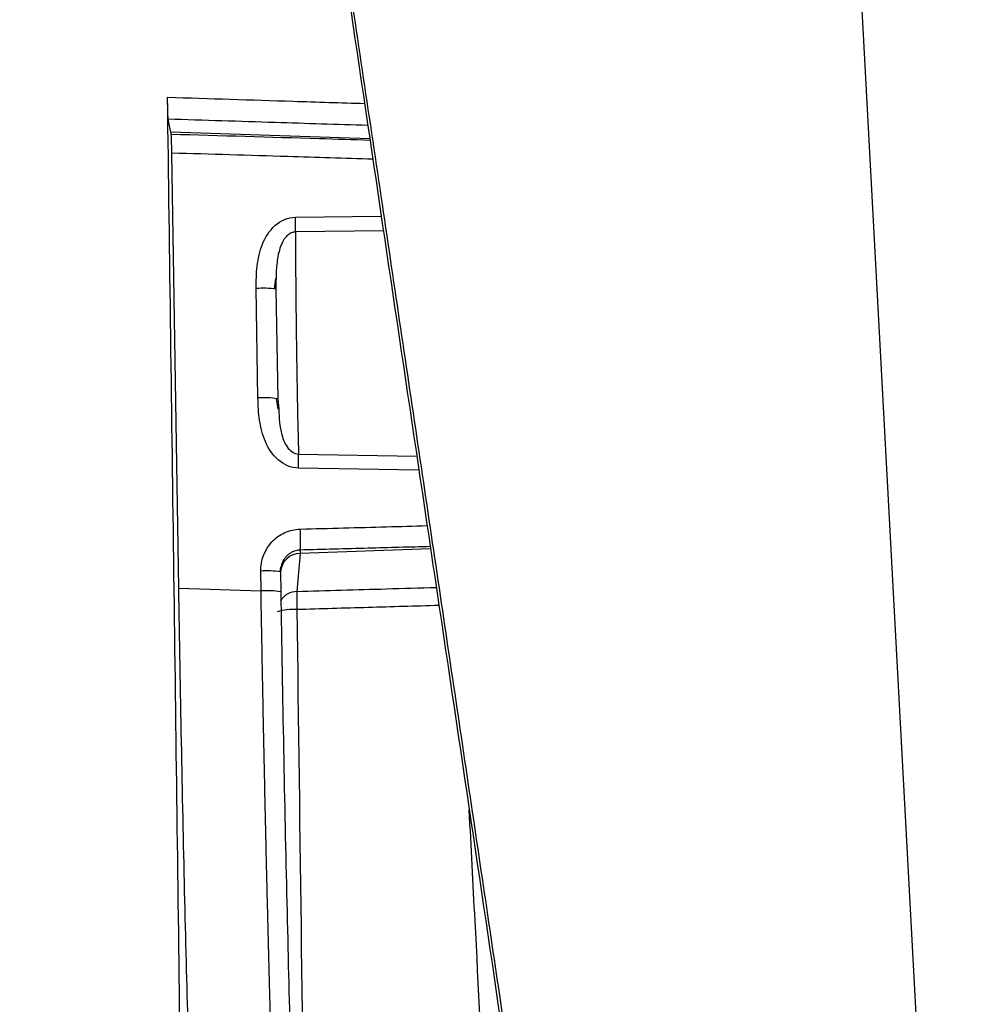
# Model space of a CAD drawing. Header units: millimetres. Extents: x 15 to 1195, y 5 to 836.
# Tile 9 of 35: x 638 to 661, y 123 to 147. Entities that reach past the tile are written whole.
import ezdxf

# ---------------------------------------------------------------- set-up
doc = ezdxf.new("R2010")
doc.units = ezdxf.units.MM

msp = doc.modelspace()

# ---------------------------------------------------------------- linework, layer by layer
at = {"color": 7, "linetype": 'Continuous', "lineweight": 25}
for p, q in [((660.963, 97.565), (655.534, 198.541)), ((641.385, 144.578), (641.318, 144.892)), ((646.242, 144.409), (641.385, 144.578)), ((641.576, 133.434), (641.406, 144.062)), ((644.428, 142.495), (646.522, 142.521)), ((646.575, 142.165), (644.428, 142.136)), ((643.917, 140.743), (643.951, 141)), ((643.51, 138.078), (643.468, 140.754)), ((643.95, 140.734), (643.993, 138.058)), ((644.002, 137.801), (643.96, 138.068)), ((643.993, 138.058), (644.021, 137.81)), ((644.503, 136.707), (647.392, 136.657)), ((647.442, 136.316), (644.503, 136.364)), ((644.539, 134.279), (644.461, 133.35)), ((647.728, 134.389), (644.539, 134.279)), ((643.585, 133.363), (643.578, 133.849)), ((644.053, 133.834), (644.071, 133.947)), ((644.06, 133.829), (644.068, 133.344)), ((641.576, 133.434), (643.585, 133.363))]:
    msp.add_line(p, q, dxfattribs=at)
for centre, radius, start, end in [((633.183, 142.316), 11.246, 359.0853, 0.9145), ((643.622, 138.608), 2.152, 81.2355, 94.1197), ((643.665, 135.932), 2.152, 81.2355, 94.1197), ((634.252, 136.535), 10.252, 359.0408, 0.9593), ((638.653, 134.619), 5.898, 357.5172, 2.4828), ((644.551, 133.785), 0.495, 91.3928, 175.0039), ((643.732, 131.703), 2.152, 81.2355, 94.1197), ((643.74, 131.217), 2.152, 81.2355, 94.1197), ((644.476, 132.85), 0.5, 91.6756, 145.5729), ((649.222, 133.12), 4.766, 177.2375, 182.5789), ((644.357, 131.682), 1.228, 85.1726, 107.9467)]:
    msp.add_arc(centre, radius, start, end, dxfattribs=at)
for points, knots in [([(637.705, 202.233), (638.065, 199.815), (638.779, 195.025), (639.838, 187.906), (640.878, 180.924), (641.896, 174.078), (642.894, 167.37), (643.871, 160.798), (644.827, 154.362), (645.763, 148.063), (646.678, 141.901), (647.572, 135.875), (648.446, 129.985), (649.299, 124.232), (650.131, 118.615), (650.679, 114.914), (650.95, 113.086)], [0, 0, 0, 0, 0.0815971, 0.1616289, 0.2400956, 0.3169971, 0.3923339, 0.466106, 0.5383138, 0.6089576, 0.6780377, 0.7455546, 0.8115087, 0.8759006, 0.9387308, 1, 1, 1, 1]), ([(637.689, 201.947), (639.886, 187.189), (642.084, 172.415), (645.381, 150.216), (646.48, 142.81), (648.679, 127.978), (649.778, 120.553), (650.877, 113.113)], [0, 0, 0, 0, 0.5, 0.5, 0.75, 0.75, 1, 1, 1, 1]), ([(641.908, 98.863), (641.884, 100.798), (641.86, 102.732), (641.811, 106.602), (641.737, 112.411), (641.562, 125.984), (641.407, 137.646), (641.302, 145.429)], [0, 0, 0, 0, 0.125, 0.125, 0.25, 0.5, 1, 1, 1, 1]), ([(641.318, 144.892), (641.317, 144.895), (641.316, 144.9), (641.315, 144.919), (641.313, 144.949), (641.311, 144.996), (641.309, 145.064), (641.307, 145.144), (641.305, 145.234), (641.303, 145.331), (641.302, 145.396), (641.302, 145.429)], [0, 0, 0, 0, 0.082653, 0.165761, 0.250736, 0.374449, 0.499859, 0.622394, 0.749198, 0.87452, 1, 1, 1, 1]), ([(641.302, 145.429), (642.324, 145.396), (643.928, 145.345), (645.532, 145.294), (646.113, 145.276)], [0, 0, 0, 0, 0.637391, 1, 1, 1, 1]), ([(646.193, 144.737), (645.44, 144.761), (643.815, 144.812), (642.19, 144.864), (641.318, 144.892)], [0, 0, 0, 0, 0.463335, 1, 1, 1, 1]), ([(641.406, 144.062), (641.405, 144.176), (641.402, 144.284), (641.397, 144.454), (641.394, 144.51), (641.392, 144.528)], [0, 0, 0, 0, 0.5, 0.5, 1, 1, 1, 1]), ([(641.392, 144.528), (642.596, 144.493), (644.214, 144.445), (645.832, 144.396), (646.246, 144.383)], [0, 0, 0, 0, 0.744371, 1, 1, 1, 1]), ([(646.315, 143.913), (645.623, 143.934), (643.987, 143.985), (642.351, 144.034), (641.406, 144.062)], [0, 0, 0, 0, 0.423031, 1, 1, 1, 1]), ([(643.468, 140.754), (643.465, 140.937), (643.47, 141.12), (643.514, 141.483), (643.553, 141.666), (643.69, 142.005), (643.788, 142.166), (644.064, 142.413), (644.241, 142.493), (644.428, 142.495)], [0, 0, 0, 0, 0.25, 0.25, 0.5, 0.5, 0.75, 0.75, 1, 1, 1, 1]), ([(644.428, 142.136), (644.411, 142.135), (644.379, 142.133), (644.33, 142.117), (644.282, 142.093), (644.237, 142.059), (644.194, 142.015), (644.154, 141.964), (644.099, 141.873), (644.04, 141.728), (643.982, 141.477), (643.949, 141.141), (643.95, 140.875), (643.95, 140.734)], [0, 0, 0, 0, 0.029983, 0.061012, 0.093761, 0.128772, 0.16646, 0.207125, 0.250983, 0.365184, 0.500708, 0.736041, 1, 1, 1, 1]), ([(644.428, 142.136), (644.428, 142.092), (644.428, 141.996), (644.428, 141.832), (644.428, 141.637), (644.429, 141.407), (644.431, 141.14), (644.434, 140.678), (644.44, 140.078), (644.448, 139.436), (644.455, 138.953), (644.462, 138.558), (644.468, 138.184), (644.475, 137.834), (644.482, 137.51), (644.489, 137.214), (644.496, 136.944), (644.501, 136.785), (644.503, 136.707)], [0, 0, 0, 0, 0.029058, 0.063166, 0.102323, 0.146529, 0.195785, 0.250089, 0.393933, 0.499455, 0.568402, 0.635472, 0.700726, 0.764177, 0.825823, 0.885663, 0.943711, 1, 1, 1, 1]), ([(644.503, 136.364), (644.318, 136.367), (644.142, 136.446), (643.867, 136.686), (643.766, 136.844), (643.622, 137.18), (643.578, 137.357), (643.524, 137.714), (643.513, 137.896), (643.51, 138.078)], [0, 0, 0, 0, 0.25, 0.25, 0.5, 0.5, 0.75, 0.75, 1, 1, 1, 1]), ([(644.021, 137.81), (644.029, 137.595), (644.041, 137.26), (644.193, 136.894), (644.341, 136.756), (644.433, 136.714), (644.48, 136.71), (644.503, 136.707)], [0, 0, 0, 0, 0.496769, 0.777384, 0.894722, 0.948273, 1, 1, 1, 1]), ([(643.578, 133.849), (643.574, 134.112), (643.674, 134.371), (643.94, 134.656), (644.048, 134.733), (644.285, 134.841), (644.413, 134.871), (644.545, 134.874)], [0, 0, 0, 0, 0.5, 0.5, 0.75, 0.75, 1, 1, 1, 1]), ([(644.545, 134.874), (645.248, 134.893), (646.281, 134.921), (647.313, 134.949), (647.644, 134.958)], [0, 0, 0, 0, 0.680376, 1, 1, 1, 1]), ([(644.545, 134.363), (644.526, 134.362), (644.485, 134.36), (644.425, 134.346), (644.363, 134.323), (644.303, 134.291), (644.245, 134.248), (644.191, 134.195), (644.136, 134.122), (644.09, 134.027), (644.063, 133.924), (644.061, 133.857), (644.06, 133.829)], [0, 0, 0, 0, 0.0730643, 0.1504908, 0.2322106, 0.3179687, 0.4073369, 0.4997434, 0.6021206, 0.7490059, 0.8949682, 1, 1, 1, 1]), ([(647.719, 134.447), (647.213, 134.433), (646.155, 134.405), (645.097, 134.378), (644.545, 134.363)], [0, 0, 0, 0, 0.47819, 1, 1, 1, 1]), ([(641.891, 119.853), (641.862, 120.703), (641.833, 121.656), (641.775, 123.729), (641.747, 124.849), (641.692, 127.198), (641.666, 128.427), (641.618, 130.92), (641.596, 132.185), (641.576, 133.434)], [0, 0, 0, 0, 0.25, 0.25, 0.5, 0.5, 0.75, 0.75, 1, 1, 1, 1]), ([(643.914, 119.782), (643.911, 119.887), (643.904, 120.097), (643.893, 120.423), (643.882, 120.759), (643.871, 121.104), (643.86, 121.458), (643.849, 121.822), (643.838, 122.195), (643.826, 122.577), (643.815, 122.968), (643.804, 123.369), (643.793, 123.778), (643.782, 124.196), (643.771, 124.623), (643.76, 125.058), (643.749, 125.502), (643.736, 126.011), (643.722, 126.592), (643.707, 127.252), (643.691, 127.937), (643.676, 128.645), (643.661, 129.378), (643.645, 130.133), (643.63, 130.911), (643.615, 131.71), (643.6, 132.529), (643.59, 133.084), (643.585, 133.363)], [0, 0, 0, 0, 0.029845, 0.059877, 0.090094, 0.120498, 0.151088, 0.181864, 0.212827, 0.243976, 0.275311, 0.306833, 0.338541, 0.370435, 0.402516, 0.434784, 0.467238, 0.499879, 0.54517, 0.591509, 0.638898, 0.687336, 0.736824, 0.78736, 0.838946, 0.891581, 0.945266, 1, 1, 1, 1]), ([(644.068, 133.344), (644.088, 132.064), (644.111, 130.768), (644.16, 128.212), (644.187, 126.953), (644.243, 124.545), (644.272, 123.397), (644.331, 121.272), (644.361, 120.295), (644.39, 119.423)], [0, 0, 0, 0, 0.25, 0.25, 0.5, 0.5, 0.75, 0.75, 1, 1, 1, 1]), ([(644.461, 133.35), (645.189, 133.371), (646.325, 133.405), (647.46, 133.438), (647.867, 133.449)], [0, 0, 0, 0, 0.64122, 1, 1, 1, 1]), ([(647.933, 133.007), (647.355, 132.99), (646.197, 132.957), (645.04, 132.923), (644.461, 132.906)], [0, 0, 0, 0, 0.499535, 1, 1, 1, 1]), ([(649.327, 115.513), (649.156, 118.777), (648.938, 122.939), (648.72, 127.11), (648.673, 128.01)], [0, 0, 0, 0, 0.784284, 1, 1, 1, 1])]:
    msp.add_open_spline(points, degree=3, knots=knots, dxfattribs=at)
for points in [[(641.392, 144.528), (641.39, 144.55), (641.387, 144.566), (641.385, 144.578)], [(644.545, 134.363), (644.543, 134.33), (644.541, 134.302), (644.539, 134.279)], [(644.461, 132.906), (644.534, 127.388), (644.606, 121.877), (644.677, 116.374)]]:
    msp.add_open_spline(points, degree=3, dxfattribs=at)

doc.saveas('drawing.dxf')
